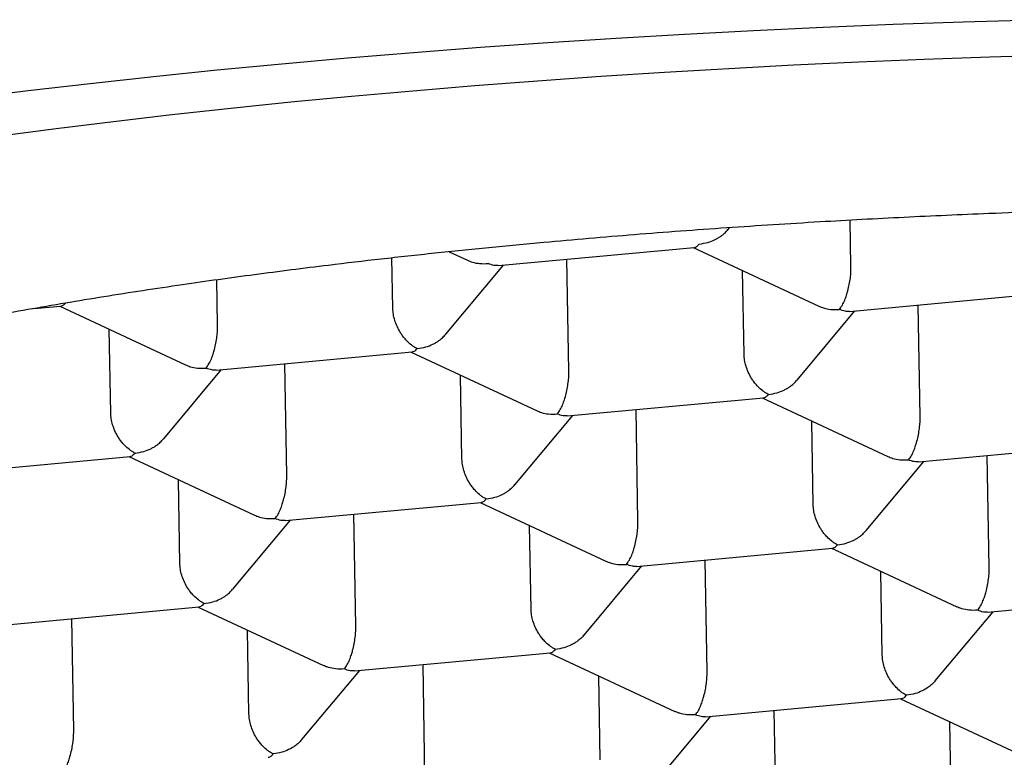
# Model space of a CAD drawing. Header units: millimetres. Extents: x 8 to 613, y 12 to 425.
# Tile 16 of 35: x 309.86 to 313.75, y 400.28 to 403.2. Entities that reach past the tile are written whole.
import ezdxf

# ---------------------------------------------------------------- set-up
doc = ezdxf.new("R2010")
doc.units = ezdxf.units.MM

msp = doc.modelspace()

# ---------------------------------------------------------------- linework, layer by layer
at = {"color": 7, "linetype": 'Continuous', "lineweight": 30}
for p, q in [((312.6609, 402.3679), (312.6675, 402.3758)), ((313.1469, 402.2238), (313.1438, 402.4052)), ((311.7535, 402.2262), (312.528, 402.298)), ((312.5237, 402.2976), (313.0194, 402.066)), ((311.3375, 402.056), (311.334, 402.2562)), ((311.5605, 402.2807), (311.6322, 402.2472)), ((311.5466, 401.9548), (311.7749, 402.2282)), ((312.0327, 401.8107), (312.025, 402.2513)), ((312.7247, 401.8748), (312.7189, 402.2064)), ((310.6454, 401.9919), (310.6423, 402.1695)), ((313.1408, 402.045), (313.9152, 402.1168)), ((309.92, 402.0562), (310.0264, 402.0661)), ((310.0221, 402.0657), (310.5179, 401.8341)), ((313.4199, 401.6295), (313.4122, 402.0701)), ((312.9338, 401.7736), (313.1621, 402.047)), ((310.2232, 401.6429), (310.2174, 401.9745)), ((310.6392, 401.8131), (311.4137, 401.8849)), ((311.4094, 401.8845), (311.9051, 401.6529)), ((310.9184, 401.3975), (310.9107, 401.8382)), ((310.4323, 401.5416), (310.6606, 401.815)), ((311.6104, 401.4617), (311.6046, 401.7932)), ((312.0265, 401.6319), (312.8009, 401.7037)), ((312.7966, 401.7033), (313.2924, 401.4717)), ((311.8195, 401.3604), (312.0478, 401.6338)), ((312.3056, 401.2163), (312.2979, 401.657)), ((312.9976, 401.2805), (312.9918, 401.612)), ((313.4137, 401.4507), (314.1881, 401.5225)), ((313.6928, 401.0351), (313.6851, 401.4758)), ((309.5249, 401.3999), (310.2994, 401.4717)), ((310.2951, 401.4713), (310.7908, 401.2398)), ((313.2067, 401.1792), (313.4351, 401.4526)), ((310.4961, 401.0486), (310.4903, 401.3801)), ((310.9122, 401.2187), (311.6866, 401.2905)), ((311.6823, 401.2901), (312.1781, 401.0586)), ((311.1913, 400.8032), (311.1836, 401.2439)), ((310.7052, 400.9473), (310.9336, 401.2207)), ((311.8833, 400.8674), (311.8776, 401.1989)), ((312.2994, 401.0375), (313.0738, 401.1093)), ((313.0695, 401.1089), (313.5651, 400.8775)), ((312.5785, 400.622), (312.5709, 401.0627)), ((312.0925, 400.7661), (312.3208, 401.0395)), ((313.2706, 400.6862), (313.2648, 401.0177)), ((313.6866, 400.8563), (314.4151, 400.9239)), ((309.7979, 400.8056), (310.5723, 400.8774)), ((310.568, 400.877), (311.0635, 400.6456)), ((313.4798, 400.585), (313.708, 400.8583)), ((310.077, 400.3901), (310.0693, 400.8308)), ((310.769, 400.4543), (310.7633, 400.7858)), ((311.1851, 400.6244), (311.9595, 400.6962)), ((311.9552, 400.6958), (312.4508, 400.4643)), ((310.9782, 400.353), (311.2065, 400.6264)), ((311.4642, 400.2089), (311.4566, 400.6496)), ((312.1563, 400.2731), (312.1505, 400.6046)), ((312.5723, 400.4432), (313.3468, 400.515)), ((313.3425, 400.5146), (313.838, 400.2831)), ((312.8515, 400.0277), (312.8438, 400.4684)), ((312.3654, 400.1718), (312.5937, 400.4452)), ((313.5435, 400.0919), (313.5377, 400.4234))]:
    msp.add_line(p, q, dxfattribs=at)
at = {"color": 7, "linetype": 'Continuous', "lineweight": 30, "flags": 128}
for points in [[(309.6551, 402.8875), (309.897, 402.9174), (310.1425, 402.946), (310.3916, 402.9733), (310.644, 402.9991), (310.8996, 403.0236), (311.1581, 403.0467), (311.4195, 403.0684), (311.6836, 403.0887), (311.9501, 403.1075), (312.2188, 403.1248), (312.4897, 403.1407), (312.7625, 403.1551), (313.0369, 403.168), (313.313, 403.1794), (313.5903, 403.1894), (313.8688, 403.1977)], [(309.7848, 402.7386), (310.0078, 402.7679), (310.2345, 402.7959), (310.4646, 402.8227), (310.698, 402.8482), (310.9346, 402.8725), (311.1741, 402.8954), (311.4165, 402.9171), (311.6614, 402.9374), (311.9089, 402.9564), (312.1586, 402.974), (312.4105, 402.9903), (312.6644, 403.0052), (312.92, 403.0187), (313.1773, 403.0308), (313.436, 403.0415), (313.6959, 403.0507), (313.9569, 403.0586)]]:
    msp.add_lwpolyline(points, dxfattribs=at)
at = {"color": 7, "linetype": 'Continuous', "lineweight": 30}
for points, knots in [([(323.5483, 400.8675), (323.5428, 400.8814), (323.5318, 400.9091), (323.5091, 400.9505), (323.482, 400.9919), (323.4529, 401.0293), (323.4236, 401.0626), (323.3953, 401.0918), (323.3646, 401.121), (323.3312, 401.1503), (323.2953, 401.1795), (323.2566, 401.2088), (323.2155, 401.2379), (323.1656, 401.2711), (323.1056, 401.3082), (323.0338, 401.3491), (322.957, 401.3896), (322.8803, 401.4274), (322.8046, 401.4623), (322.7311, 401.4944), (322.6543, 401.5263), (322.5709, 401.5592), (322.4807, 401.5929), (322.3832, 401.6275), (322.2816, 401.6617), (322.176, 401.6954), (322.0665, 401.7287), (321.9447, 401.7639), (321.8095, 401.8009), (321.6599, 401.8395), (321.5047, 401.8772), (321.3657, 401.9092), (321.2452, 401.9356), (321.1449, 401.9568), (321.0427, 401.9777), (320.9249, 402.001), (320.7906, 402.0265), (320.6387, 402.0539), (320.4835, 402.0806), (320.3397, 402.1041), (320.2084, 402.1247), (320.0903, 402.1425), (319.9707, 402.1599), (319.832, 402.1793), (319.6737, 402.2005), (319.4947, 402.2231), (319.3129, 402.2448), (319.1396, 402.2643), (318.9757, 402.2817), (318.8216, 402.2973), (318.6659, 402.3122), (318.5021, 402.3271), (318.3302, 402.3417), (318.1501, 402.356), (317.9681, 402.3695), (317.7844, 402.3822), (317.5989, 402.3939), (317.398, 402.4056), (317.1813, 402.4169), (316.9484, 402.4276), (316.7138, 402.437), (316.5094, 402.4438), (316.3359, 402.4488), (316.1937, 402.4524), (316.0512, 402.4554), (315.8892, 402.4583), (315.7078, 402.4607), (315.5067, 402.4624), (315.3054, 402.4631), (315.1224, 402.4628), (314.9581, 402.4618), (314.8123, 402.4604), (314.6666, 402.4584), (314.5, 402.4556), (314.3128, 402.4516), (314.105, 402.446), (313.8978, 402.4393), (313.704, 402.432), (313.5236, 402.4244), (313.3565, 402.4165), (313.1901, 402.4079), (313.0176, 402.3982), (312.8394, 402.3873), (312.6557, 402.3751), (312.473, 402.362), (312.2916, 402.348), (312.1115, 402.3331), (311.9195, 402.3161), (311.7163, 402.2968), (311.5022, 402.275), (311.291, 402.2518), (311.1026, 402.2296), (310.9363, 402.2089), (310.7911, 402.19), (310.6477, 402.1705), (310.5004, 402.1494), (310.3496, 402.1269), (310.1956, 402.1028), (310.0441, 402.0778), (309.8952, 402.0521), (309.749, 402.0257), (309.5949, 401.9964), (309.4338, 401.9642), (309.2667, 401.9288), (309.1043, 401.8924), (308.9618, 401.8586), (308.8378, 401.8276), (308.7309, 401.7997), (308.6267, 401.7714), (308.5212, 401.7415), (308.4147, 401.7098), (308.3079, 401.6764), (308.2046, 401.6425), (308.1051, 401.608), (308.0092, 401.5729), (307.9103, 401.5347), (307.8096, 401.4933), (307.7082, 401.4484), (307.6129, 401.4029), (307.535, 401.3625), (307.472, 401.3275), (307.422, 401.2981), (307.3745, 401.2685), (307.3295, 401.2387), (307.2871, 401.2086), (307.2473, 401.1784), (307.2099, 401.148), (307.1872, 401.1276), (307.1759, 401.1174)], [0, 0, 0, 0, 0.008496, 0.016992, 0.025508, 0.034024, 0.04011, 0.046196, 0.052289, 0.058382, 0.064561, 0.070741, 0.076929, 0.083116, 0.091983, 0.100849, 0.109738, 0.118628, 0.125882, 0.133136, 0.140403, 0.147669, 0.15584, 0.164012, 0.172182, 0.180393, 0.188604, 0.196815, 0.206908, 0.217001, 0.227128, 0.237255, 0.24332, 0.249385, 0.255457, 0.261529, 0.270046, 0.278563, 0.287099, 0.295636, 0.301816, 0.307996, 0.314183, 0.320371, 0.329237, 0.338104, 0.346993, 0.355882, 0.363136, 0.370391, 0.377657, 0.384924, 0.393095, 0.401266, 0.409437, 0.417647, 0.425859, 0.43407, 0.444163, 0.454256, 0.464382, 0.474509, 0.480574, 0.486639, 0.492712, 0.498784, 0.507301, 0.515817, 0.524354, 0.532891, 0.53907, 0.54525, 0.551438, 0.557625, 0.566492, 0.575358, 0.584247, 0.593137, 0.600391, 0.607645, 0.614912, 0.622179, 0.630349, 0.638521, 0.646691, 0.654902, 0.663114, 0.671324, 0.681417, 0.69151, 0.701637, 0.711764, 0.719018, 0.726272, 0.733539, 0.740805, 0.748976, 0.757148, 0.765318, 0.773529, 0.78174, 0.789951, 0.800044, 0.810137, 0.820264, 0.830391, 0.837645, 0.844899, 0.852166, 0.859432, 0.867603, 0.875775, 0.883945, 0.892156, 0.900367, 0.908578, 0.918671, 0.928764, 0.938891, 0.949018, 0.955369, 0.961721, 0.968082, 0.974442, 0.980827, 0.987212, 0.993606, 1, 1, 1, 1]), ([(312.5478, 402.3114), (312.5593, 402.3131), (312.5806, 402.3162), (312.6051, 402.3259), (312.6213, 402.3346), (312.6314, 402.3411), (312.64, 402.3475), (312.6502, 402.356), (312.6564, 402.3633), (312.6605, 402.3682)], [0, 0, 0, 0, 0.267978, 0.498761, 0.600329, 0.692627, 0.775692, 0.849573, 1, 1, 1, 1]), ([(312.5279, 402.2982), (312.5308, 402.2988), (312.5373, 402.3), (312.544, 402.3073), (312.5478, 402.3114)], [0, 0, 0, 0, 0.435281, 1, 1, 1, 1]), ([(311.6323, 402.2474), (311.6386, 402.2447), (311.6537, 402.2383), (311.6813, 402.2329), (311.7026, 402.2337), (311.714, 402.2341)], [0, 0, 0, 0, 0.253196, 0.598734, 1, 1, 1, 1]), ([(311.7535, 402.2265), (311.748, 402.2263), (311.7353, 402.2257), (311.7217, 402.2311), (311.714, 402.2341)], [0, 0, 0, 0, 0.437613, 1, 1, 1, 1]), ([(313.1012, 402.0529), (313.1051, 402.0581), (313.1123, 402.0679), (313.1206, 402.0852), (313.1259, 402.099), (313.1292, 402.1086), (313.132, 402.1177), (313.1358, 402.1317), (313.1404, 402.1513), (313.1445, 402.1768), (313.1469, 402.2014), (313.1469, 402.2164), (313.1469, 402.2238)], [0, 0, 0, 0, 0.16497, 0.307043, 0.369569, 0.426389, 0.477525, 0.523007, 0.65131, 0.772854, 0.888682, 1, 1, 1, 1]), ([(310.0264, 402.0663), (310.0292, 402.0668), (310.0351, 402.0679), (310.0412, 402.0743), (310.0443, 402.0776)], [0, 0, 0, 0, 0.4838172, 1, 1, 1, 1]), ([(313.0195, 402.0662), (313.0259, 402.0635), (313.0409, 402.0571), (313.0685, 402.0517), (313.0898, 402.0525), (313.1012, 402.0529)], [0, 0, 0, 0, 0.253196, 0.598734, 1, 1, 1, 1]), ([(311.4336, 401.8983), (311.4296, 401.9003), (311.422, 401.9042), (311.4081, 401.914), (311.3961, 401.9249), (311.386, 401.936), (311.3802, 401.943), (311.375, 401.9498), (311.3705, 401.9563), (311.363, 401.9679), (311.3537, 401.9857), (311.3447, 402.0099), (311.3389, 402.0338), (311.3379, 402.0487), (311.3375, 402.056)], [0, 0, 0, 0, 0.0854554, 0.1651613, 0.3071984, 0.357669, 0.4044854, 0.4476578, 0.4871994, 0.5231274, 0.6513979, 0.7729112, 0.8887105, 1, 1, 1, 1]), ([(313.1407, 402.0453), (313.1352, 402.0451), (313.1225, 402.0445), (313.1089, 402.0499), (313.1012, 402.0529)], [0, 0, 0, 0, 0.437613, 1, 1, 1, 1]), ([(310.5997, 401.821), (310.6036, 401.8262), (310.6108, 401.836), (310.6191, 401.8533), (310.6244, 401.8671), (310.6277, 401.8767), (310.6304, 401.8858), (310.6343, 401.8998), (310.6389, 401.9194), (310.643, 401.9449), (310.6453, 401.9695), (310.6454, 401.9845), (310.6454, 401.9919)], [0, 0, 0, 0, 0.16497, 0.307043, 0.369569, 0.426389, 0.477525, 0.523007, 0.65131, 0.772854, 0.888682, 1, 1, 1, 1]), ([(311.4336, 401.8983), (311.445, 401.9), (311.4663, 401.9031), (311.4908, 401.9128), (311.507, 401.9215), (311.5171, 401.9279), (311.5257, 401.9344), (311.5359, 401.9429), (311.5421, 401.9502), (311.5462, 401.9551)], [0, 0, 0, 0, 0.267978, 0.498761, 0.600329, 0.692627, 0.775692, 0.849573, 1, 1, 1, 1]), ([(311.4137, 401.8851), (311.4165, 401.8857), (311.423, 401.8869), (311.4297, 401.8942), (311.4336, 401.8983)], [0, 0, 0, 0, 0.435281, 1, 1, 1, 1]), ([(312.8208, 401.7171), (312.8169, 401.7191), (312.8093, 401.723), (312.7954, 401.7328), (312.7833, 401.7437), (312.7732, 401.7548), (312.7674, 401.7618), (312.7622, 401.7686), (312.7577, 401.7751), (312.7502, 401.7867), (312.741, 401.8045), (312.7319, 401.8287), (312.7261, 401.8526), (312.7251, 401.8675), (312.7247, 401.8748)], [0, 0, 0, 0, 0.085455, 0.165161, 0.307198, 0.357669, 0.404485, 0.447658, 0.487199, 0.523127, 0.651398, 0.772911, 0.88871, 1, 1, 1, 1]), ([(310.518, 401.8343), (310.5243, 401.8316), (310.5394, 401.8251), (310.567, 401.8198), (310.5883, 401.8206), (310.5997, 401.821)], [0, 0, 0, 0, 0.253196, 0.598734, 1, 1, 1, 1]), ([(310.6392, 401.8134), (310.6337, 401.8132), (310.621, 401.8126), (310.6074, 401.818), (310.5997, 401.821)], [0, 0, 0, 0, 0.437613, 1, 1, 1, 1]), ([(311.9869, 401.6398), (311.9908, 401.645), (311.9981, 401.6548), (312.0063, 401.6721), (312.0116, 401.6859), (312.0149, 401.6955), (312.0177, 401.7046), (312.0215, 401.7186), (312.0261, 401.7382), (312.0302, 401.7637), (312.0326, 401.7883), (312.0326, 401.8033), (312.0327, 401.8107)], [0, 0, 0, 0, 0.1649701, 0.3070432, 0.3695691, 0.4263891, 0.4775248, 0.5230066, 0.6513096, 0.7728537, 0.8886823, 1, 1, 1, 1]), ([(312.8208, 401.7171), (312.8322, 401.7188), (312.8535, 401.7219), (312.878, 401.7316), (312.8942, 401.7403), (312.9043, 401.7467), (312.913, 401.7532), (312.9232, 401.7617), (312.9293, 401.769), (312.9334, 401.7739)], [0, 0, 0, 0, 0.267978, 0.498761, 0.600329, 0.692627, 0.775692, 0.849573, 1, 1, 1, 1]), ([(312.8009, 401.7039), (312.8037, 401.7045), (312.8102, 401.7057), (312.817, 401.713), (312.8208, 401.7171)], [0, 0, 0, 0, 0.435281, 1, 1, 1, 1]), ([(310.3193, 401.4852), (310.3153, 401.4872), (310.3078, 401.4911), (310.2939, 401.5009), (310.2818, 401.5118), (310.2717, 401.5229), (310.2659, 401.5299), (310.2607, 401.5367), (310.2562, 401.5432), (310.2487, 401.5548), (310.2395, 401.5725), (310.2304, 401.5968), (310.2246, 401.6207), (310.2236, 401.6356), (310.2232, 401.6429)], [0, 0, 0, 0, 0.085455, 0.165161, 0.307198, 0.357669, 0.404485, 0.447658, 0.487199, 0.523127, 0.651398, 0.772911, 0.88871, 1, 1, 1, 1]), ([(311.9052, 401.6531), (311.9116, 401.6504), (311.9266, 401.6439), (311.9542, 401.6386), (311.9755, 401.6394), (311.9869, 401.6398)], [0, 0, 0, 0, 0.2531963, 0.5987337, 1, 1, 1, 1]), ([(312.0264, 401.6322), (312.0209, 401.632), (312.0082, 401.6314), (311.9946, 401.6368), (311.9869, 401.6398)], [0, 0, 0, 0, 0.437613, 1, 1, 1, 1]), ([(313.3742, 401.4586), (313.3781, 401.4638), (313.3853, 401.4736), (313.3935, 401.4909), (313.3989, 401.5047), (313.4021, 401.5143), (313.4049, 401.5234), (313.4088, 401.5374), (313.4134, 401.557), (313.4175, 401.5825), (313.4198, 401.6071), (313.4198, 401.6221), (313.4199, 401.6295)], [0, 0, 0, 0, 0.16497, 0.307043, 0.369569, 0.426389, 0.477525, 0.523007, 0.65131, 0.772854, 0.888682, 1, 1, 1, 1]), ([(310.3193, 401.4852), (310.3307, 401.4869), (310.352, 401.49), (310.3765, 401.4997), (310.3927, 401.5084), (310.4028, 401.5148), (310.4114, 401.5213), (310.4216, 401.5298), (310.4278, 401.5371), (310.4319, 401.542)], [0, 0, 0, 0, 0.267978, 0.498761, 0.600329, 0.692627, 0.775692, 0.849573, 1, 1, 1, 1]), ([(310.2994, 401.472), (310.3022, 401.4726), (310.3087, 401.4738), (310.3154, 401.4811), (310.3193, 401.4852)], [0, 0, 0, 0, 0.435281, 1, 1, 1, 1]), ([(311.7065, 401.304), (311.7026, 401.306), (311.695, 401.3099), (311.6811, 401.3197), (311.669, 401.3306), (311.6589, 401.3417), (311.6531, 401.3487), (311.6479, 401.3555), (311.6434, 401.362), (311.636, 401.3736), (311.6267, 401.3913), (311.6176, 401.4156), (311.6118, 401.4395), (311.6109, 401.4544), (311.6104, 401.4617)], [0, 0, 0, 0, 0.085455, 0.165161, 0.307198, 0.357669, 0.404485, 0.447658, 0.487199, 0.523127, 0.651398, 0.772911, 0.88871, 1, 1, 1, 1]), ([(313.2924, 401.4719), (313.2988, 401.4692), (313.3138, 401.4627), (313.3414, 401.4574), (313.3627, 401.4582), (313.3742, 401.4586)], [0, 0, 0, 0, 0.2531963, 0.5987337, 1, 1, 1, 1]), ([(313.4137, 401.451), (313.4081, 401.4508), (313.3955, 401.4502), (313.3818, 401.4556), (313.3742, 401.4586)], [0, 0, 0, 0, 0.437613, 1, 1, 1, 1]), ([(310.8726, 401.2267), (310.8765, 401.2319), (310.8838, 401.2417), (310.892, 401.259), (310.8974, 401.2728), (310.9006, 401.2824), (310.9034, 401.2915), (310.9073, 401.3056), (310.9119, 401.3254), (310.916, 401.3511), (310.9182, 401.3756), (310.9183, 401.3904), (310.9184, 401.3975)], [0, 0, 0, 0, 0.164961, 0.307026, 0.369549, 0.426366, 0.477499, 0.522978, 0.65318, 0.775602, 0.891328, 1, 1, 1, 1]), ([(311.7065, 401.304), (311.7179, 401.3057), (311.7392, 401.3088), (311.7637, 401.3184), (311.7799, 401.3272), (311.79, 401.3336), (311.7987, 401.3401), (311.8089, 401.3486), (311.815, 401.3559), (311.8191, 401.3608)], [0, 0, 0, 0, 0.267978, 0.498761, 0.600329, 0.692627, 0.775692, 0.849573, 1, 1, 1, 1]), ([(311.6866, 401.2908), (311.6894, 401.2914), (311.6959, 401.2926), (311.7027, 401.2999), (311.7065, 401.304)], [0, 0, 0, 0, 0.435281, 1, 1, 1, 1]), ([(313.0937, 401.1228), (313.0898, 401.1248), (313.0822, 401.1287), (313.0683, 401.1385), (313.0563, 401.1494), (313.0461, 401.1605), (313.0403, 401.1675), (313.0352, 401.1743), (313.0306, 401.1808), (313.0232, 401.1924), (313.0139, 401.2101), (313.0049, 401.2344), (312.999, 401.2583), (312.9981, 401.2732), (312.9976, 401.2805)], [0, 0, 0, 0, 0.085455, 0.165161, 0.307198, 0.357669, 0.404485, 0.447658, 0.487199, 0.523127, 0.651398, 0.772911, 0.88871, 1, 1, 1, 1]), ([(310.7909, 401.24), (310.7973, 401.2373), (310.8123, 401.2308), (310.8399, 401.2255), (310.8612, 401.2263), (310.8726, 401.2267)], [0, 0, 0, 0, 0.253196, 0.598734, 1, 1, 1, 1]), ([(310.9121, 401.2191), (310.9066, 401.2189), (310.8939, 401.2183), (310.8803, 401.2237), (310.8726, 401.2267)], [0, 0, 0, 0, 0.437613, 1, 1, 1, 1]), ([(312.2599, 401.0455), (312.2638, 401.0507), (312.271, 401.0605), (312.2793, 401.0778), (312.2846, 401.0916), (312.2878, 401.1012), (312.2906, 401.1103), (312.2945, 401.1243), (312.2991, 401.1438), (312.3032, 401.1693), (312.3055, 401.194), (312.3056, 401.209), (312.3056, 401.2163)], [0, 0, 0, 0, 0.1649701, 0.3070432, 0.3695691, 0.4263891, 0.4775248, 0.5230066, 0.6513096, 0.7728537, 0.8886823, 1, 1, 1, 1]), ([(313.0937, 401.1228), (313.1052, 401.1245), (313.1265, 401.1276), (313.1509, 401.1372), (313.1672, 401.146), (313.1773, 401.1524), (313.1859, 401.1589), (313.1961, 401.1674), (313.2022, 401.1747), (313.2064, 401.1796)], [0, 0, 0, 0, 0.267978, 0.498761, 0.600329, 0.692627, 0.775692, 0.849573, 1, 1, 1, 1]), ([(323.5647, 400.8673), (323.5644, 400.841), (323.5636, 400.7885), (323.5569, 400.7097), (323.5462, 400.6308), (323.5309, 400.5519), (323.5112, 400.4729), (323.4875, 400.395), (323.4598, 400.3183), (323.4284, 400.2427), (323.3929, 400.1673), (323.3534, 400.0921), (323.3097, 400.017), (323.255, 399.9314), (323.1871, 399.8356), (323.1093, 399.7374), (323.0313, 399.6476), (322.955, 399.566), (322.8736, 399.485), (322.7871, 399.4047), (322.6956, 399.3252), (322.5914, 399.2399), (322.473, 399.1495), (322.3388, 399.0541), (322.1972, 398.9602), (322.0533, 398.8711), (321.9082, 398.7867), (321.7685, 398.7101), (321.6301, 398.6382), (321.4937, 398.5707), (321.3531, 398.5046), (321.2084, 398.4397), (321.0596, 398.3763), (320.8943, 398.3092), (320.7117, 398.2391), (320.5103, 398.1663), (320.3033, 398.0962), (320.098, 398.0308), (319.8953, 397.9701), (319.7039, 397.9161), (319.5174, 397.8664), (319.3364, 397.8207), (319.1525, 397.7768), (318.9658, 397.7347), (318.7763, 397.6946), (318.5687, 397.6532), (318.3424, 397.6112), (318.0966, 397.5694), (317.8476, 397.5308), (317.604, 397.4966), (317.3665, 397.4664), (317.1449, 397.4411), (316.9314, 397.4192), (316.7262, 397.4004), (316.5197, 397.3838), (316.3121, 397.3692), (316.1034, 397.3568), (315.8768, 397.3458), (315.6323, 397.3368), (315.3698, 397.3307), (315.1069, 397.3279), (314.8524, 397.3287), (314.607, 397.3325), (314.3802, 397.3387), (314.1637, 397.3471), (313.9574, 397.3574), (313.7516, 397.3698), (313.5464, 397.3844), (313.342, 397.4012), (313.122, 397.4218), (312.887, 397.4468), (312.6373, 397.4769), (312.3901, 397.5104), (312.1535, 397.546), (311.9277, 397.5834), (311.7114, 397.6222), (311.4968, 397.664), (311.284, 397.7087), (311.0745, 397.7561), (310.8882, 397.8013), (310.7245, 397.8434), (310.5823, 397.8818), (310.442, 397.9215), (310.3029, 397.9627), (310.165, 398.0054), (310.0285, 398.0497), (309.8943, 398.0953), (309.7546, 398.145), (309.6101, 398.1989), (309.4615, 398.2573), (309.3165, 398.3174), (309.1754, 398.3791), (309.0379, 398.4423), (308.9042, 398.5072), (308.7744, 398.5737), (308.6384, 398.6472), (308.4977, 398.7281), (308.3536, 398.817), (308.2164, 398.908), (308.0905, 398.9979), (307.9755, 399.0863), (307.8699, 399.1736), (307.77, 399.2627), (307.6758, 399.3537), (307.5882, 399.446), (307.515, 399.5305), (307.4542, 399.6068), (307.4042, 399.6744), (307.3575, 399.7426), (307.3141, 399.8117), (307.2739, 399.8817), (307.2371, 399.9527), (307.204, 400.0241), (307.1728, 400.1001), (307.1444, 400.1808), (307.1179, 400.2726), (307.0962, 400.3712), (307.0816, 400.4724), (307.0745, 400.5696), (307.0738, 400.6628), (307.0792, 400.7562), (307.0897, 400.8409), (307.1034, 400.9167), (307.1188, 400.9838), (307.1371, 401.0508), (307.152, 401.0954), (307.1595, 401.1177)], [0, 0, 0, 0, 0.0070148, 0.0140305, 0.0210453, 0.0280939, 0.0351434, 0.042192, 0.048983, 0.0557748, 0.0625658, 0.0693874, 0.0762099, 0.0830315, 0.092843, 0.1026646, 0.1103664, 0.1180695, 0.1257713, 0.133518, 0.1412659, 0.1490126, 0.1586898, 0.1683671, 0.1780837, 0.1878004, 0.1965607, 0.2053283, 0.2130302, 0.2207332, 0.228435, 0.2361817, 0.2439297, 0.2516763, 0.2613536, 0.2710308, 0.2807475, 0.2904641, 0.2992245, 0.3079921, 0.3156939, 0.323397, 0.3310988, 0.3388455, 0.3465934, 0.3543401, 0.3640173, 0.3736946, 0.3834112, 0.3931279, 0.4018882, 0.4106558, 0.4183577, 0.4260607, 0.4337625, 0.4415092, 0.4492571, 0.4570038, 0.4666811, 0.4763583, 0.486075, 0.4957916, 0.504552, 0.5133196, 0.5210214, 0.5287245, 0.5364263, 0.544173, 0.5519209, 0.5596676, 0.5693448, 0.579022, 0.5887387, 0.5984554, 0.6072157, 0.6159833, 0.6249052, 0.633827, 0.6427797, 0.6517324, 0.658095, 0.6644576, 0.6708313, 0.677205, 0.6837132, 0.6902215, 0.6967416, 0.7032618, 0.7109524, 0.7186479, 0.7263498, 0.7340528, 0.7417546, 0.7495013, 0.7572492, 0.7649959, 0.7746731, 0.7843504, 0.794067, 0.8037837, 0.8125441, 0.8213117, 0.8302335, 0.8391554, 0.8481081, 0.8570608, 0.8634233, 0.8697859, 0.8761596, 0.8825334, 0.8890416, 0.8955498, 0.90207, 0.9085901, 0.9162807, 0.9239763, 0.9334006, 0.942834, 0.9511296, 0.9594251, 0.9677455, 0.9760658, 0.9820447, 0.9880236, 0.9940118, 1, 1, 1, 1]), ([(313.0738, 401.1096), (313.0766, 401.1101), (313.0831, 401.1114), (313.0899, 401.1187), (313.0937, 401.1228)], [0, 0, 0, 0, 0.435281, 1, 1, 1, 1]), ([(310.5922, 400.8909), (310.5883, 400.8929), (310.5807, 400.8968), (310.5668, 400.9066), (310.5547, 400.9175), (310.5446, 400.9286), (310.5388, 400.9356), (310.5337, 400.9424), (310.5291, 400.9489), (310.5217, 400.9605), (310.5124, 400.9782), (310.5033, 401.0025), (310.4975, 401.0264), (310.4966, 401.0413), (310.4961, 401.0486)], [0, 0, 0, 0, 0.085455, 0.165161, 0.307198, 0.357669, 0.404485, 0.447658, 0.487199, 0.523127, 0.651398, 0.772911, 0.88871, 1, 1, 1, 1]), ([(312.1781, 401.0588), (312.1845, 401.0561), (312.1995, 401.0496), (312.2272, 401.0443), (312.2484, 401.0451), (312.2599, 401.0455)], [0, 0, 0, 0, 0.253196, 0.598734, 1, 1, 1, 1]), ([(312.2994, 401.0379), (312.2938, 401.0376), (312.2812, 401.0371), (312.2675, 401.0425), (312.2599, 401.0455)], [0, 0, 0, 0, 0.437613, 1, 1, 1, 1]), ([(313.6471, 400.8643), (313.651, 400.8695), (313.6582, 400.8793), (313.6665, 400.8966), (313.6718, 400.9104), (313.6751, 400.92), (313.6778, 400.9291), (313.6817, 400.9431), (313.6863, 400.9626), (313.6904, 400.9881), (313.6927, 401.0128), (313.6928, 401.0278), (313.6928, 401.0351)], [0, 0, 0, 0, 0.16497, 0.307043, 0.369569, 0.426389, 0.477525, 0.523007, 0.65131, 0.772854, 0.888682, 1, 1, 1, 1]), ([(310.5922, 400.8909), (310.6036, 400.8925), (310.6249, 400.8957), (310.6494, 400.9053), (310.6656, 400.9141), (310.6758, 400.9205), (310.6844, 400.927), (310.6946, 400.9355), (310.7007, 400.9428), (310.7048, 400.9477)], [0, 0, 0, 0, 0.267978, 0.498761, 0.600329, 0.692627, 0.775692, 0.849573, 1, 1, 1, 1]), ([(310.5723, 400.8777), (310.5751, 400.8782), (310.5816, 400.8795), (310.5884, 400.8868), (310.5922, 400.8909)], [0, 0, 0, 0, 0.435281, 1, 1, 1, 1]), ([(311.9794, 400.7097), (311.9755, 400.7117), (311.9679, 400.7156), (311.954, 400.7254), (311.942, 400.7363), (311.9318, 400.7474), (311.926, 400.7544), (311.9209, 400.7612), (311.9163, 400.7677), (311.9089, 400.7793), (311.8996, 400.797), (311.8906, 400.8213), (311.8847, 400.8452), (311.8838, 400.8601), (311.8833, 400.8674)], [0, 0, 0, 0, 0.0854554, 0.1651613, 0.3071984, 0.357669, 0.4044854, 0.4476578, 0.4871994, 0.5231274, 0.6513979, 0.7729112, 0.8887105, 1, 1, 1, 1]), ([(313.6471, 400.8643), (313.6356, 400.8639), (313.6143, 400.8631), (313.5896, 400.8684), (313.574, 400.8736), (313.5677, 400.8765), (313.5651, 400.8776)], [0, 0, 0, 0, 0.400442, 0.745305, 0.897078, 1, 1, 1, 1]), ([(313.6866, 400.8567), (313.6811, 400.8564), (313.6684, 400.8559), (313.6548, 400.8613), (313.6471, 400.8643)], [0, 0, 0, 0, 0.437613, 1, 1, 1, 1]), ([(311.1456, 400.6324), (311.1495, 400.6376), (311.1567, 400.6473), (311.165, 400.6647), (311.1703, 400.6784), (311.1736, 400.6881), (311.1763, 400.6972), (311.1802, 400.7113), (311.1848, 400.7311), (311.1889, 400.7568), (311.1912, 400.7812), (311.1913, 400.7961), (311.1913, 400.8032)], [0, 0, 0, 0, 0.164961, 0.307026, 0.369549, 0.426366, 0.477499, 0.522978, 0.65318, 0.775602, 0.891328, 1, 1, 1, 1]), ([(312.092, 400.7665), (312.088, 400.7617), (312.0804, 400.7527), (312.0673, 400.7423), (312.0542, 400.7336), (312.0366, 400.7243), (312.0116, 400.7145), (311.9907, 400.7113), (311.9794, 400.7097)], [0, 0, 0, 0, 0.147836, 0.277009, 0.38513, 0.511487, 0.735162, 1, 1, 1, 1]), ([(311.9595, 400.6965), (311.9623, 400.697), (311.9688, 400.6983), (311.9756, 400.7056), (311.9794, 400.7097)], [0, 0, 0, 0, 0.435281, 1, 1, 1, 1]), ([(313.3667, 400.5285), (313.3627, 400.5305), (313.3551, 400.5344), (313.3412, 400.5442), (313.3292, 400.5551), (313.3191, 400.5662), (313.3133, 400.5732), (313.3081, 400.58), (313.3036, 400.5865), (313.2961, 400.5981), (313.2868, 400.6158), (313.2778, 400.6401), (313.272, 400.664), (313.271, 400.6789), (313.2706, 400.6862)], [0, 0, 0, 0, 0.0854554, 0.1651613, 0.3071984, 0.357669, 0.4044854, 0.4476578, 0.4871994, 0.5231274, 0.6513979, 0.7729112, 0.8887105, 1, 1, 1, 1]), ([(311.1456, 400.6324), (311.1341, 400.6319), (311.1128, 400.6312), (311.0881, 400.6365), (311.0724, 400.6417), (311.0662, 400.6446), (311.0636, 400.6457)], [0, 0, 0, 0, 0.400442, 0.745305, 0.897078, 1, 1, 1, 1]), ([(311.1851, 400.6248), (311.1795, 400.6245), (311.1669, 400.624), (311.1532, 400.6293), (311.1456, 400.6324)], [0, 0, 0, 0, 0.437613, 1, 1, 1, 1]), ([(312.5328, 400.4512), (312.5367, 400.4564), (312.5439, 400.4661), (312.5522, 400.4835), (312.5575, 400.4972), (312.5608, 400.5069), (312.5635, 400.516), (312.5674, 400.5301), (312.5721, 400.5499), (312.5761, 400.5756), (312.5784, 400.6), (312.5785, 400.6149), (312.5785, 400.622)], [0, 0, 0, 0, 0.164961, 0.307026, 0.369549, 0.426366, 0.477499, 0.522978, 0.65318, 0.775602, 0.891328, 1, 1, 1, 1]), ([(313.4797, 400.5851), (313.4794, 400.5847), (313.4773, 400.582), (313.4729, 400.5773), (313.4638, 400.5684), (313.4494, 400.5572), (313.4275, 400.5446), (313.3994, 400.5334), (313.3781, 400.5302), (313.3667, 400.5285)], [0, 0, 0, 0, 0.010816, 0.080349, 0.151214, 0.307915, 0.501482, 0.732141, 1, 1, 1, 1]), ([(313.3468, 400.5153), (313.3496, 400.5158), (313.3561, 400.5171), (313.3628, 400.5244), (313.3667, 400.5285)], [0, 0, 0, 0, 0.435281, 1, 1, 1, 1]), ([(312.5328, 400.4512), (312.5213, 400.4507), (312.5, 400.45), (312.4753, 400.4553), (312.4597, 400.4605), (312.4534, 400.4633), (312.4508, 400.4645)], [0, 0, 0, 0, 0.400442, 0.745305, 0.897078, 1, 1, 1, 1]), ([(310.8651, 400.2966), (310.8612, 400.2986), (310.8536, 400.3025), (310.8397, 400.3123), (310.8277, 400.3232), (310.8175, 400.3343), (310.8118, 400.3413), (310.8066, 400.348), (310.802, 400.3546), (310.7946, 400.3662), (310.7853, 400.3839), (310.7763, 400.4082), (310.7705, 400.4321), (310.7695, 400.447), (310.769, 400.4543)], [0, 0, 0, 0, 0.085455, 0.165161, 0.307198, 0.357669, 0.404485, 0.447658, 0.487199, 0.523127, 0.651398, 0.772911, 0.88871, 1, 1, 1, 1]), ([(312.5723, 400.4436), (312.5668, 400.4433), (312.5541, 400.4428), (312.5405, 400.4481), (312.5328, 400.4512)], [0, 0, 0, 0, 0.437613, 1, 1, 1, 1]), ([(310.0313, 400.2192), (310.0352, 400.2245), (310.0424, 400.2342), (310.0507, 400.2516), (310.056, 400.2653), (310.0593, 400.275), (310.062, 400.2841), (310.0659, 400.2982), (310.0705, 400.3179), (310.0746, 400.3436), (310.0769, 400.3681), (310.077, 400.3829), (310.077, 400.3901)], [0, 0, 0, 0, 0.164961, 0.307026, 0.369549, 0.426366, 0.477499, 0.522978, 0.65318, 0.775602, 0.891328, 1, 1, 1, 1]), ([(310.9777, 400.3534), (310.9737, 400.3486), (310.9661, 400.3396), (310.953, 400.3292), (310.9399, 400.3205), (310.9223, 400.3112), (310.8973, 400.3013), (310.8764, 400.2982), (310.8651, 400.2966)], [0, 0, 0, 0, 0.147836, 0.277009, 0.38513, 0.511487, 0.735162, 1, 1, 1, 1]), ([(310.8452, 400.2834), (310.8481, 400.2839), (310.8545, 400.2852), (310.8613, 400.2924), (310.8651, 400.2966)], [0, 0, 0, 0, 0.435281, 1, 1, 1, 1])]:
    msp.add_open_spline(points, degree=3, knots=knots, dxfattribs=at)

doc.saveas('drawing.dxf')
